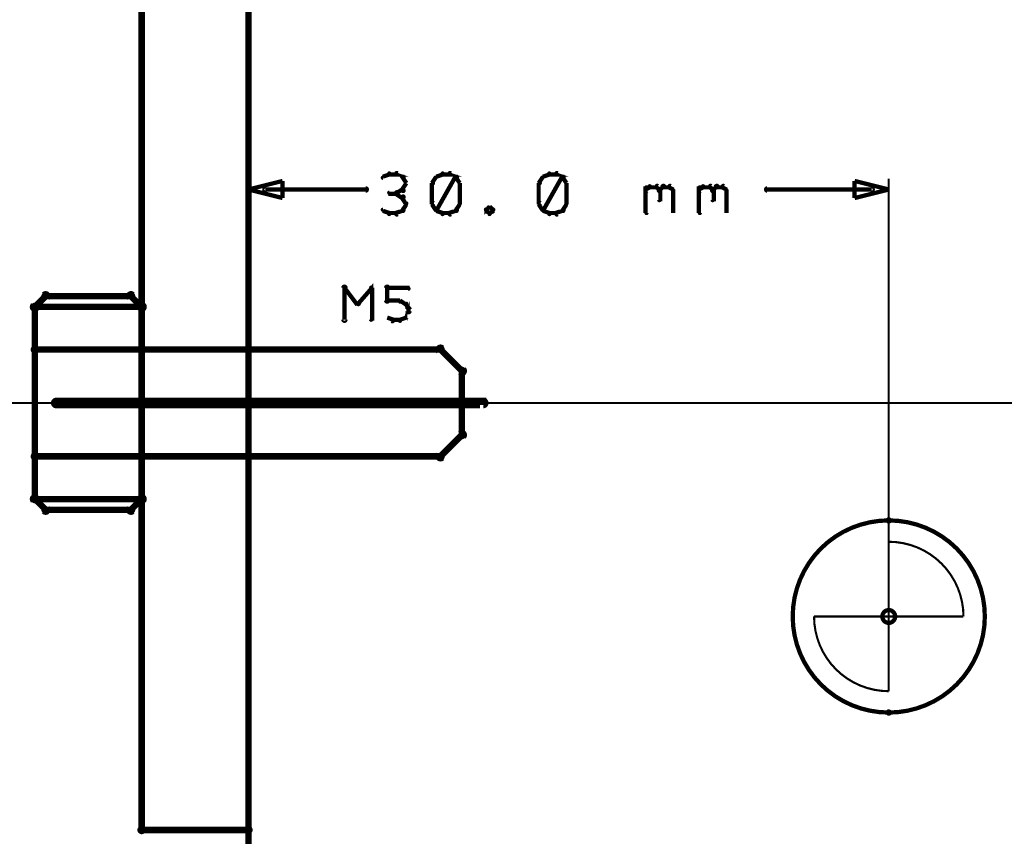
# Model space of a CAD drawing. Extents: x 98 to 599, y 121 to 517.
# Tile 64 of 77: x 392 to 438, y 367 to 405. Entities that reach past the tile are written whole.
import ezdxf

# ---------------------------------------------------------------- set-up
doc = ezdxf.new("R2010")
doc.units = 0
doc.layers.get('0').update_dxf_attribs({"linetype": 'CONTINUOUS'})
for name, color, linetype in [('COPPER', 3, 'CONTINUOUS'), ('DIMENSIONS', 2, 'CONTINUOUS'), ('DRAWING', 4, 'CONTINUOUS'), ('OUTLINES', 1, 'CONTINUOUS')]:
    doc.layers.add(name, color=color, linetype=linetype)

# ---------------------------------------------------------------- blocks, each defined once
blk = doc.blocks.new('VIA')
at = {"const_width": 0.2}
blk.add_lwpolyline([(-0.3, 0, 1), (0.3, 0, 1)], format="xyb", close=True, dxfattribs=at)

msp = doc.modelspace()

# ---------------------------------------------------------------- linework, layer by layer
at = {"layer": 'DIMENSIONS', "color": 94}
for points in [[(402.5, 387, 0.1, 0.1, 1), (402.5, 387, 0, 0, 0), (402.5, 387, 0, 0, 0), (402.5, 387, 0.1, 0.1, 0), (402.5, 472, 0.1, 0.1, 0), (402.5, 472, 0, 0, 0), (402.5, 472, 0.1, 0.1, 0), (402.5, 472, 0.1, 0.1, 1), (402.5, 472, 0, 0, 0)], [(409.1, 397.7, 0.1, 0.1, 1), (409.1, 397.8, 0, 0, 0), (409.1, 397.7, 0, 0, 0), (409.1, 397.7, 0.2, 0.2, 0), (408.8, 397.6, 0.2, 0.2, 0), (408.8, 397.6, 0, 0, 0), (408.8, 397.6, 0.1, 0.1, 0), (408.8, 397.6, 0.1, 0.1, 1), (408.8, 397.5, 0, 0, 0)], [(409.4, 397.7, 0.1, 0.1, 1), (409.4, 397.8, 0, 0, 0), (409.4, 397.7, 0, 0, 0), (409.4, 397.7, 0.2, 0.2, 0), (409.1, 397.7, 0.2, 0.2, 0), (409.1, 397.7, 0, 0, 0), (409.1, 397.7, 0.1, 0.1, 0), (409.1, 397.8, 0.1, 0.1, 1), (409.1, 397.7, 0, 0, 0)], [(409.7, 397.5, 0.1, 0.1, 1), (409.8, 397.6, 0, 0, 0), (409.7, 397.6, 0, 0, 0), (409.7, 397.6, 0.2, 0.2, 0), (409.4, 397.7, 0.2, 0.2, 0), (409.4, 397.7, 0, 0, 0), (409.4, 397.7, 0.1, 0.1, 0), (409.5, 397.8, 0.1, 0.1, 1), (409.4, 397.7, 0, 0, 0)], [(409.9, 397.3, 0.1, 0.1, 1), (409.9, 397.3, 0, 0, 0), (409.9, 397.3, 0, 0, 0), (409.9, 397.3, 0.2, 0.2, 0), (409.7, 397.6, 0.2, 0.2, 0), (409.7, 397.6, 0, 0, 0), (409.7, 397.6, 0.1, 0.1, 0), (409.8, 397.6, 0.1, 0.1, 1), (409.7, 397.6, 0, 0, 0)], [(411.4, 397.6, 0.1, 0.1, 1), (411.3, 397.6, 0, 0, 0), (411.3, 397.6, 0, 0, 0), (411.3, 397.6, 0.2, 0.2, 0), (411.1, 397.3, 0.2, 0.2, 0), (411.1, 397.3, 0, 0, 0), (411.1, 397.3, 0.1, 0.1, 0), (411.1, 397.3, 0.1, 0.1, 1), (411.2, 397.3, 0, 0, 0)], [(411.6, 397.7, 0.1, 0.1, 1), (411.6, 397.8, 0, 0, 0), (411.6, 397.7, 0, 0, 0), (411.6, 397.7, 0.2, 0.2, 0), (411.3, 397.6, 0.2, 0.2, 0), (411.3, 397.6, 0, 0, 0), (411.3, 397.6, 0.1, 0.1, 0), (411.3, 397.6, 0.1, 0.1, 1), (411.3, 397.5, 0, 0, 0)], [(411.3, 396.1, 0.1, 0.1, 1), (411.3, 396, 0, 0, 0), (411.3, 396, 0, 0, 0), (411.3, 396, 0.2, 0.2, 0), (412.2, 397.6, 0.2, 0.2, 0), (412.2, 397.6, 0, 0, 0), (412.2, 397.6, 0.1, 0.1, 0), (412.3, 397.6, 0.1, 0.1, 1), (412.2, 397.6, 0, 0, 0)], [(411.9, 397.7, 0.1, 0.1, 1), (411.9, 397.8, 0, 0, 0), (411.9, 397.7, 0, 0, 0), (411.9, 397.7, 0.2, 0.2, 0), (411.6, 397.7, 0.2, 0.2, 0), (411.6, 397.7, 0, 0, 0), (411.6, 397.7, 0.1, 0.1, 0), (411.6, 397.8, 0.1, 0.1, 1), (411.6, 397.7, 0, 0, 0)], [(412.2, 397.5, 0.1, 0.1, 1), (412.3, 397.6, 0, 0, 0), (412.2, 397.6, 0, 0, 0), (412.2, 397.6, 0.2, 0.2, 0), (411.9, 397.7, 0.2, 0.2, 0), (411.9, 397.7, 0, 0, 0), (411.9, 397.7, 0.1, 0.1, 0), (412, 397.8, 0.1, 0.1, 1), (411.9, 397.7, 0, 0, 0)], [(412.4, 397.3, 0.1, 0.1, 1), (412.4, 397.3, 0, 0, 0), (412.4, 397.3, 0, 0, 0), (412.4, 397.3, 0.2, 0.2, 0), (412.2, 397.6, 0.2, 0.2, 0), (412.2, 397.6, 0, 0, 0), (412.2, 397.6, 0.1, 0.1, 0), (412.3, 397.6, 0.1, 0.1, 1), (412.2, 397.6, 0, 0, 0)], [(416.4, 397.6, 0.1, 0.1, 1), (416.3, 397.6, 0, 0, 0), (416.3, 397.6, 0, 0, 0), (416.3, 397.6, 0.2, 0.2, 0), (416.1, 397.3, 0.2, 0.2, 0), (416.1, 397.3, 0, 0, 0), (416.1, 397.3, 0.1, 0.1, 0), (416.1, 397.3, 0.1, 0.1, 1), (416.2, 397.3, 0, 0, 0)], [(416.6, 397.7, 0.1, 0.1, 1), (416.6, 397.8, 0, 0, 0), (416.6, 397.7, 0, 0, 0), (416.6, 397.7, 0.2, 0.2, 0), (416.3, 397.6, 0.2, 0.2, 0), (416.3, 397.6, 0, 0, 0), (416.3, 397.6, 0.1, 0.1, 0), (416.3, 397.6, 0.1, 0.1, 1), (416.3, 397.5, 0, 0, 0)], [(416.3, 396.1, 0.1, 0.1, 1), (416.3, 396, 0, 0, 0), (416.3, 396, 0, 0, 0), (416.3, 396, 0.2, 0.2, 0), (417.2, 397.6, 0.2, 0.2, 0), (417.2, 397.6, 0, 0, 0), (417.2, 397.6, 0.1, 0.1, 0), (417.3, 397.6, 0.1, 0.1, 1), (417.2, 397.6, 0, 0, 0)], [(416.9, 397.7, 0.1, 0.1, 1), (416.9, 397.8, 0, 0, 0), (416.9, 397.7, 0, 0, 0), (416.9, 397.7, 0.2, 0.2, 0), (416.6, 397.7, 0.2, 0.2, 0), (416.6, 397.7, 0, 0, 0), (416.6, 397.7, 0.1, 0.1, 0), (416.6, 397.8, 0.1, 0.1, 1), (416.6, 397.7, 0, 0, 0)], [(417.2, 397.5, 0.1, 0.1, 1), (417.3, 397.6, 0, 0, 0), (417.2, 397.6, 0, 0, 0), (417.2, 397.6, 0.2, 0.2, 0), (416.9, 397.7, 0.2, 0.2, 0), (416.9, 397.7, 0, 0, 0), (416.9, 397.7, 0.1, 0.1, 0), (417, 397.8, 0.1, 0.1, 1), (416.9, 397.7, 0, 0, 0)], [(417.4, 397.3, 0.1, 0.1, 1), (417.4, 397.3, 0, 0, 0), (417.4, 397.3, 0, 0, 0), (417.4, 397.3, 0.2, 0.2, 0), (417.2, 397.6, 0.2, 0.2, 0), (417.2, 397.6, 0, 0, 0), (417.2, 397.6, 0.1, 0.1, 0), (417.3, 397.6, 0.1, 0.1, 1), (417.2, 397.6, 0, 0, 0)], [(402.5, 376.9, 0.1, 0.1, 1), (402.5, 376.9, 0, 0, 0), (402.5, 376.9, 0, 0, 0), (402.5, 376.9, 0.1, 0.1, 0), (402.5, 397.5, 0.1, 0.1, 0), (402.5, 397.5, 0, 0, 0), (402.5, 397.5, 0.1, 0.1, 0), (402.5, 397.5, 0.1, 0.1, 1), (402.5, 397.5, 0, 0, 0)], [(403.3, 397.1, 0.1, 0.1, 1), (403.3, 396.9, 0, 0, 0), (403.3, 397, 0, 0, 0), (403.3, 397, 0.2, 0.2, 0), (408, 397, 0.2, 0.2, 0), (408, 397, 0, 0, 0), (408, 397, 0.1, 0.1, 0), (408, 396.9, 0.1, 0.1, 1), (408, 397.1, 0, 0, 0)], [(409.7, 397, 0.1, 0.1, 1), (409.8, 396.9, 0, 0, 0), (409.7, 397, 0, 0, 0), (409.7, 397, 0.2, 0.2, 0), (409.9, 397.3, 0.2, 0.2, 0), (409.9, 397.3, 0, 0, 0), (409.9, 397.3, 0.1, 0.1, 0), (409.9, 397.3, 0.1, 0.1, 1), (409.9, 397.3, 0, 0, 0)], [(411.2, 397.3, 0.1, 0.1, 1), (411.1, 397.3, 0, 0, 0), (411.1, 397.3, 0, 0, 0), (411.1, 397.3, 0.2, 0.2, 0), (411.1, 396.3, 0.2, 0.2, 0), (411.1, 396.3, 0, 0, 0), (411.1, 396.3, 0.1, 0.1, 0), (411.1, 396.3, 0.1, 0.1, 1), (411.2, 396.3, 0, 0, 0)], [(412.4, 396.3, 0.1, 0.1, 1), (412.4, 396.3, 0, 0, 0), (412.4, 396.3, 0, 0, 0), (412.4, 396.3, 0.2, 0.2, 0), (412.4, 397.3, 0.2, 0.2, 0), (412.4, 397.3, 0, 0, 0), (412.4, 397.3, 0.1, 0.1, 0), (412.4, 397.3, 0.1, 0.1, 1), (412.4, 397.3, 0, 0, 0)], [(416.2, 397.3, 0.1, 0.1, 1), (416.1, 397.3, 0, 0, 0), (416.1, 397.3, 0, 0, 0), (416.1, 397.3, 0.2, 0.2, 0), (416.1, 396.3, 0.2, 0.2, 0), (416.1, 396.3, 0, 0, 0), (416.1, 396.3, 0.1, 0.1, 0), (416.1, 396.3, 0.1, 0.1, 1), (416.2, 396.3, 0, 0, 0)], [(417.4, 396.3, 0.1, 0.1, 1), (417.4, 396.3, 0, 0, 0), (417.4, 396.3, 0, 0, 0), (417.4, 396.3, 0.2, 0.2, 0), (417.4, 397.3, 0.2, 0.2, 0), (417.4, 397.3, 0, 0, 0), (417.4, 397.3, 0.1, 0.1, 0), (417.4, 397.3, 0.1, 0.1, 1), (417.4, 397.3, 0, 0, 0)], [(421.1, 397, 0.1, 0.1, 1), (421.2, 396.9, 0, 0, 0), (421.1, 397, 0, 0, 0), (421.1, 397, 0.2, 0.2, 0), (421.3, 397.1, 0.2, 0.2, 0), (421.3, 397.1, 0, 0, 0), (421.3, 397.1, 0.1, 0.1, 0), (421.3, 397.1, 0.1, 0.1, 1), (421.3, 397.2, 0, 0, 0)], [(421.1, 395.9, 0.1, 0.1, 1), (421.2, 395.9, 0, 0, 0), (421.1, 395.9, 0, 0, 0), (421.1, 395.9, 0.2, 0.2, 0), (421.1, 397.1, 0.2, 0.2, 0), (421.1, 397.1, 0, 0, 0), (421.1, 397.1, 0.1, 0.1, 0), (421.2, 397.1, 0.1, 0.1, 1), (421.1, 397.1, 0, 0, 0)], [(421.3, 397.2, 0.1, 0.1, 1), (421.3, 397.1, 0, 0, 0), (421.3, 397.1, 0, 0, 0), (421.3, 397.1, 0.2, 0.2, 0), (421.6, 397.1, 0.2, 0.2, 0), (421.6, 397.1, 0, 0, 0), (421.6, 397.1, 0.1, 0.1, 0), (421.6, 397.1, 0.1, 0.1, 1), (421.6, 397.2, 0, 0, 0)], [(421.7, 397.2, 0.1, 0.1, 1), (421.6, 397.1, 0, 0, 0), (421.6, 397.1, 0, 0, 0), (421.6, 397.1, 0.2, 0.2, 0), (421.8, 397, 0.2, 0.2, 0), (421.8, 397, 0, 0, 0), (421.8, 397, 0.1, 0.1, 0), (421.7, 396.9, 0.1, 0.1, 1), (421.8, 397, 0, 0, 0)], [(421.7, 397, 0.1, 0.1, 1), (421.8, 396.9, 0, 0, 0), (421.8, 397, 0, 0, 0), (421.8, 397, 0.2, 0.2, 0), (421.9, 397.1, 0.2, 0.2, 0), (421.9, 397.1, 0, 0, 0), (421.9, 397.1, 0.1, 0.1, 0), (422, 397.1, 0.1, 0.1, 1), (421.9, 397.2, 0, 0, 0)], [(421.9, 397.2, 0.1, 0.1, 1), (421.9, 397.1, 0, 0, 0), (421.9, 397.1, 0, 0, 0), (421.9, 397.1, 0.2, 0.2, 0), (422.2, 397.1, 0.2, 0.2, 0), (422.2, 397.1, 0, 0, 0), (422.2, 397.1, 0.1, 0.1, 0), (422.2, 397.1, 0.1, 0.1, 1), (422.2, 397.2, 0, 0, 0)], [(422.3, 397.2, 0.1, 0.1, 1), (422.2, 397.1, 0, 0, 0), (422.2, 397.1, 0, 0, 0), (422.2, 397.1, 0.2, 0.2, 0), (422.4, 397, 0.2, 0.2, 0), (422.4, 397, 0, 0, 0), (422.4, 397, 0.1, 0.1, 0), (422.4, 396.9, 0.1, 0.1, 1), (422.4, 397, 0, 0, 0)], [(423.6, 397, 0.1, 0.1, 1), (423.7, 396.9, 0, 0, 0), (423.6, 397, 0, 0, 0), (423.6, 397, 0.2, 0.2, 0), (423.8, 397.1, 0.2, 0.2, 0), (423.8, 397.1, 0, 0, 0), (423.8, 397.1, 0.1, 0.1, 0), (423.8, 397.1, 0.1, 0.1, 1), (423.8, 397.2, 0, 0, 0)], [(423.6, 395.9, 0.1, 0.1, 1), (423.7, 395.9, 0, 0, 0), (423.6, 395.9, 0, 0, 0), (423.6, 395.9, 0.2, 0.2, 0), (423.6, 397.1, 0.2, 0.2, 0), (423.6, 397.1, 0, 0, 0), (423.6, 397.1, 0.1, 0.1, 0), (423.7, 397.1, 0.1, 0.1, 1), (423.6, 397.1, 0, 0, 0)], [(423.8, 397.2, 0.1, 0.1, 1), (423.8, 397.1, 0, 0, 0), (423.8, 397.1, 0, 0, 0), (423.8, 397.1, 0.2, 0.2, 0), (424.1, 397.1, 0.2, 0.2, 0), (424.1, 397.1, 0, 0, 0), (424.1, 397.1, 0.1, 0.1, 0), (424.1, 397.1, 0.1, 0.1, 1), (424.1, 397.2, 0, 0, 0)], [(424.2, 397.2, 0.1, 0.1, 1), (424.1, 397.1, 0, 0, 0), (424.1, 397.1, 0, 0, 0), (424.1, 397.1, 0.2, 0.2, 0), (424.3, 397, 0.2, 0.2, 0), (424.3, 397, 0, 0, 0), (424.3, 397, 0.1, 0.1, 0), (424.2, 396.9, 0.1, 0.1, 1), (424.3, 397, 0, 0, 0)], [(424.2, 397, 0.1, 0.1, 1), (424.3, 396.9, 0, 0, 0), (424.3, 397, 0, 0, 0), (424.3, 397, 0.2, 0.2, 0), (424.4, 397.1, 0.2, 0.2, 0), (424.4, 397.1, 0, 0, 0), (424.4, 397.1, 0.1, 0.1, 0), (424.5, 397.1, 0.1, 0.1, 1), (424.4, 397.2, 0, 0, 0)], [(424.4, 397.2, 0.1, 0.1, 1), (424.4, 397.1, 0, 0, 0), (424.4, 397.1, 0, 0, 0), (424.4, 397.1, 0.2, 0.2, 0), (424.7, 397.1, 0.2, 0.2, 0), (424.7, 397.1, 0, 0, 0), (424.7, 397.1, 0.1, 0.1, 0), (424.7, 397.1, 0.1, 0.1, 1), (424.7, 397.2, 0, 0, 0)], [(424.8, 397.2, 0.1, 0.1, 1), (424.7, 397.1, 0, 0, 0), (424.7, 397.1, 0, 0, 0), (424.7, 397.1, 0.2, 0.2, 0), (424.9, 397, 0.2, 0.2, 0), (424.9, 397, 0, 0, 0), (424.9, 397, 0.1, 0.1, 0), (424.9, 396.9, 0.1, 0.1, 1), (424.9, 397, 0, 0, 0)], [(431.7, 396.9, 0.1, 0.1, 1), (431.7, 397.1, 0, 0, 0), (431.7, 397, 0, 0, 0), (431.7, 397, 0.2, 0.2, 0), (426.8, 397, 0.2, 0.2, 0), (426.8, 397, 0, 0, 0), (426.8, 397, 0.1, 0.1, 0), (426.8, 397.1, 0.1, 0.1, 1), (426.8, 396.9, 0, 0, 0)], [(432.5, 377, 0.1, 0.1, 1), (432.5, 377, 0, 0, 0), (432.5, 377, 0, 0, 0), (432.5, 377, 0.1, 0.1, 0), (432.5, 397.5, 0.1, 0.1, 0), (432.5, 397.5, 0, 0, 0), (432.5, 397.5, 0.1, 0.1, 0), (432.5, 397.5, 0.1, 0.1, 1), (432.5, 397.5, 0, 0, 0)], [(409.4, 396.8, 0.1, 0.1, 1), (409.4, 396.9, 0, 0, 0), (409.4, 396.8, 0, 0, 0), (409.4, 396.8, 0.2, 0.2, 0), (409.1, 396.8, 0.2, 0.2, 0), (409.1, 396.8, 0, 0, 0), (409.1, 396.8, 0.1, 0.1, 0), (409.1, 396.9, 0.1, 0.1, 1), (409.1, 396.8, 0, 0, 0)], [(409.4, 396.9, 0.1, 0.1, 1), (409.5, 396.8, 0, 0, 0), (409.4, 396.8, 0, 0, 0), (409.4, 396.8, 0.2, 0.2, 0), (409.7, 397, 0.2, 0.2, 0), (409.7, 397, 0, 0, 0), (409.7, 397, 0.1, 0.1, 0), (409.8, 396.9, 0.1, 0.1, 1), (409.7, 397, 0, 0, 0)], [(409.7, 396.6, 0.1, 0.1, 1), (409.8, 396.7, 0, 0, 0), (409.7, 396.6, 0, 0, 0), (409.7, 396.6, 0.2, 0.2, 0), (409.4, 396.8, 0.2, 0.2, 0), (409.4, 396.8, 0, 0, 0), (409.4, 396.8, 0.1, 0.1, 0), (409.5, 396.9, 0.1, 0.1, 1), (409.4, 396.8, 0, 0, 0)], [(409.9, 396.3, 0.1, 0.1, 1), (409.9, 396.4, 0, 0, 0), (409.9, 396.3, 0, 0, 0), (409.9, 396.3, 0.2, 0.2, 0), (409.7, 396.6, 0.2, 0.2, 0), (409.7, 396.6, 0, 0, 0), (409.7, 396.6, 0.1, 0.1, 0), (409.8, 396.7, 0.1, 0.1, 1), (409.7, 396.6, 0, 0, 0)], [(421.8, 397, 0.1, 0.1, 1), (421.7, 397, 0, 0, 0), (421.8, 397, 0, 0, 0), (421.8, 397, 0.2, 0.2, 0), (421.8, 396.5, 0.2, 0.2, 0), (421.8, 396.5, 0, 0, 0), (421.8, 396.5, 0.1, 0.1, 0), (421.7, 396.5, 0.1, 0.1, 1), (421.8, 396.5, 0, 0, 0)], [(422.4, 397, 0.1, 0.1, 1), (422.4, 397, 0, 0, 0), (422.4, 397, 0, 0, 0), (422.4, 397, 0.2, 0.2, 0), (422.4, 395.9, 0.2, 0.2, 0), (422.4, 395.9, 0, 0, 0), (422.4, 395.9, 0.1, 0.1, 0), (422.4, 395.9, 0.1, 0.1, 1), (422.4, 395.9, 0, 0, 0)], [(424.3, 397, 0.1, 0.1, 1), (424.2, 397, 0, 0, 0), (424.3, 397, 0, 0, 0), (424.3, 397, 0.2, 0.2, 0), (424.3, 396.5, 0.2, 0.2, 0), (424.3, 396.5, 0, 0, 0), (424.3, 396.5, 0.1, 0.1, 0), (424.2, 396.5, 0.1, 0.1, 1), (424.3, 396.5, 0, 0, 0)], [(424.9, 397, 0.1, 0.1, 1), (424.9, 397, 0, 0, 0), (424.9, 397, 0, 0, 0), (424.9, 397, 0.2, 0.2, 0), (424.9, 395.9, 0.2, 0.2, 0), (424.9, 395.9, 0, 0, 0), (424.9, 395.9, 0.1, 0.1, 0), (424.9, 395.9, 0.1, 0.1, 1), (424.9, 395.9, 0, 0, 0)], [(409.7, 396, 0.1, 0.1, 1), (409.8, 396, 0, 0, 0), (409.7, 396, 0, 0, 0), (409.7, 396, 0.2, 0.2, 0), (409.9, 396.3, 0.2, 0.2, 0), (409.9, 396.3, 0, 0, 0), (409.9, 396.3, 0.1, 0.1, 0), (409.9, 396.3, 0.1, 0.1, 1), (409.9, 396.4, 0, 0, 0)], [(411.2, 396.4, 0.1, 0.1, 1), (411.1, 396.3, 0, 0, 0), (411.1, 396.3, 0, 0, 0), (411.1, 396.3, 0.2, 0.2, 0), (411.3, 396, 0.2, 0.2, 0), (411.3, 396, 0, 0, 0), (411.3, 396, 0.1, 0.1, 0), (411.3, 396, 0.1, 0.1, 1), (411.4, 396, 0, 0, 0)], [(412.2, 396, 0.1, 0.1, 1), (412.3, 396, 0, 0, 0), (412.2, 396, 0, 0, 0), (412.2, 396, 0.2, 0.2, 0), (412.4, 396.3, 0.2, 0.2, 0), (412.4, 396.3, 0, 0, 0), (412.4, 396.3, 0.1, 0.1, 0), (412.4, 396.3, 0.1, 0.1, 1), (412.4, 396.4, 0, 0, 0)], [(413.8, 396.1, 0.1, 0.1, 1), (413.8, 396.2, 0, 0, 0), (413.8, 396.2, 0, 0, 0), (413.8, 396.2, 0.2, 0.2, 0), (413.6, 396, 0.2, 0.2, 0), (413.6, 396, 0, 0, 0), (413.6, 396, 0.1, 0.1, 0), (413.6, 396.1, 0.1, 0.1, 1), (413.7, 396, 0, 0, 0)], [(413.9, 396, 0.1, 0.1, 1), (414, 396.1, 0, 0, 0), (414, 396, 0, 0, 0), (414, 396, 0.2, 0.2, 0), (413.8, 396.2, 0.2, 0.2, 0), (413.8, 396.2, 0, 0, 0), (413.8, 396.2, 0.1, 0.1, 0), (413.8, 396.2, 0.1, 0.1, 1), (413.8, 396.1, 0, 0, 0)], [(416.2, 396.4, 0.1, 0.1, 1), (416.1, 396.3, 0, 0, 0), (416.1, 396.3, 0, 0, 0), (416.1, 396.3, 0.2, 0.2, 0), (416.3, 396, 0.2, 0.2, 0), (416.3, 396, 0, 0, 0), (416.3, 396, 0.1, 0.1, 0), (416.3, 396, 0.1, 0.1, 1), (416.4, 396, 0, 0, 0)], [(417.2, 396, 0.1, 0.1, 1), (417.3, 396, 0, 0, 0), (417.2, 396, 0, 0, 0), (417.2, 396, 0.2, 0.2, 0), (417.4, 396.3, 0.2, 0.2, 0), (417.4, 396.3, 0, 0, 0), (417.4, 396.3, 0.1, 0.1, 0), (417.4, 396.3, 0.1, 0.1, 1), (417.4, 396.4, 0, 0, 0)], [(408.8, 396.1, 0.1, 0.1, 1), (408.8, 396, 0, 0, 0), (408.8, 396, 0, 0, 0), (408.8, 396, 0.2, 0.2, 0), (409.1, 395.9, 0.2, 0.2, 0), (409.1, 395.9, 0, 0, 0), (409.1, 395.9, 0.1, 0.1, 0), (409.1, 395.8, 0.1, 0.1, 1), (409.1, 395.9, 0, 0, 0)], [(409.1, 395.9, 0.1, 0.1, 1), (409.1, 395.8, 0, 0, 0), (409.1, 395.9, 0, 0, 0), (409.1, 395.9, 0.2, 0.2, 0), (409.4, 395.9, 0.2, 0.2, 0), (409.4, 395.9, 0, 0, 0), (409.4, 395.9, 0.1, 0.1, 0), (409.4, 395.8, 0.1, 0.1, 1), (409.4, 395.9, 0, 0, 0)], [(409.4, 395.9, 0.1, 0.1, 1), (409.5, 395.8, 0, 0, 0), (409.4, 395.9, 0, 0, 0), (409.4, 395.9, 0.2, 0.2, 0), (409.7, 396, 0.2, 0.2, 0), (409.7, 396, 0, 0, 0), (409.7, 396, 0.1, 0.1, 0), (409.8, 396, 0.1, 0.1, 1), (409.7, 396.1, 0, 0, 0)], [(411.3, 396.1, 0.1, 0.1, 1), (411.3, 396, 0, 0, 0), (411.3, 396, 0, 0, 0), (411.3, 396, 0.2, 0.2, 0), (411.6, 395.9, 0.2, 0.2, 0), (411.6, 395.9, 0, 0, 0), (411.6, 395.9, 0.1, 0.1, 0), (411.6, 395.8, 0.1, 0.1, 1), (411.6, 395.9, 0, 0, 0)], [(411.6, 395.9, 0.1, 0.1, 1), (411.6, 395.8, 0, 0, 0), (411.6, 395.9, 0, 0, 0), (411.6, 395.9, 0.2, 0.2, 0), (411.9, 395.9, 0.2, 0.2, 0), (411.9, 395.9, 0, 0, 0), (411.9, 395.9, 0.1, 0.1, 0), (411.9, 395.8, 0.1, 0.1, 1), (411.9, 395.9, 0, 0, 0)], [(411.9, 395.9, 0.1, 0.1, 1), (412, 395.8, 0, 0, 0), (411.9, 395.9, 0, 0, 0), (411.9, 395.9, 0.2, 0.2, 0), (412.2, 396, 0.2, 0.2, 0), (412.2, 396, 0, 0, 0), (412.2, 396, 0.1, 0.1, 0), (412.3, 396, 0.1, 0.1, 1), (412.2, 396.1, 0, 0, 0)], [(413.7, 396.1, 0.1, 0.1, 1), (413.6, 396, 0, 0, 0), (413.6, 396, 0, 0, 0), (413.6, 396, 0.2, 0.2, 0), (413.8, 395.9, 0.2, 0.2, 0), (413.8, 395.9, 0, 0, 0), (413.8, 395.9, 0.1, 0.1, 0), (413.8, 395.8, 0.1, 0.1, 1), (413.8, 395.9, 0, 0, 0)], [(413.8, 395.9, 0.1, 0.1, 1), (413.8, 395.8, 0, 0, 0), (413.8, 395.9, 0, 0, 0), (413.8, 395.9, 0.2, 0.2, 0), (414, 396, 0.2, 0.2, 0), (414, 396, 0, 0, 0), (414, 396, 0.1, 0.1, 0), (414, 396, 0.1, 0.1, 1), (413.9, 396.1, 0, 0, 0)], [(416.3, 396.1, 0.1, 0.1, 1), (416.3, 396, 0, 0, 0), (416.3, 396, 0, 0, 0), (416.3, 396, 0.2, 0.2, 0), (416.6, 395.9, 0.2, 0.2, 0), (416.6, 395.9, 0, 0, 0), (416.6, 395.9, 0.1, 0.1, 0), (416.6, 395.8, 0.1, 0.1, 1), (416.6, 395.9, 0, 0, 0)], [(416.6, 395.9, 0.1, 0.1, 1), (416.6, 395.8, 0, 0, 0), (416.6, 395.9, 0, 0, 0), (416.6, 395.9, 0.2, 0.2, 0), (416.9, 395.9, 0.2, 0.2, 0), (416.9, 395.9, 0, 0, 0), (416.9, 395.9, 0.1, 0.1, 0), (416.9, 395.8, 0.1, 0.1, 1), (416.9, 395.9, 0, 0, 0)], [(416.9, 395.9, 0.1, 0.1, 1), (417, 395.8, 0, 0, 0), (416.9, 395.9, 0, 0, 0), (416.9, 395.9, 0.2, 0.2, 0), (417.2, 396, 0.2, 0.2, 0), (417.2, 396, 0, 0, 0), (417.2, 396, 0.1, 0.1, 0), (417.3, 396, 0.1, 0.1, 1), (417.2, 396.1, 0, 0, 0)], [(208.5, 387, 0.1, 0.1, 1), (208.5, 387, 0, 0, 0), (208.5, 387, 0, 0, 0), (208.5, 387, 0.1, 0.1, 0), (568, 387, 0.1, 0.1, 0), (568, 387, 0, 0, 0), (568, 387, 0.1, 0.1, 0), (568, 387, 0.1, 0.1, 1), (568, 387, 0, 0, 0)]]:
    msp.add_lwpolyline(points, format="xyseb", dxfattribs=at)
for points in [[(402.5, 397, 0.1, 0.1, 1), (402.5, 397, 0, 0, 0), (402.5, 397, 0, 0, 0), (402.5, 397, 0.2, 0.2, 0), (404.1, 397.4, 0, 0, 0), (404.1, 397.4, 0.1, 0.1, 0), (404.1, 397.4, 0.1, 0.1, 1), (404.1, 397.4, 0, 0, 0), (404.1, 397.4, 0.1, 0.1, 1), (404.1, 397.4, 0, 0, 0), (404.1, 397.4, 0, 0, 0), (404.1, 397.4, 0.2, 0.2, 0), (404.1, 396.6, 0, 0, 0), (404.1, 396.6, 0.1, 0.1, 0), (404.1, 396.6, 0.1, 0.1, 1), (404.1, 396.6, 0, 0, 0), (404.1, 396.6, 0.1, 0.1, 1), (404.1, 396.6, 0, 0, 0), (404.1, 396.6, 0, 0, 0), (404.1, 396.6, 0.2, 0.2, 0), (402.5, 397, 0.2, 0.2, 0), (402.5, 397, 0, 0, 0), (402.5, 397, 0.1, 0.1, 0), (402.5, 397, 0.1, 0.1, 1), (402.5, 397, 0, 0, 0)], [(432.5, 397, 0.1, 0.1, 1), (432.5, 397, 0, 0, 0), (432.5, 397, 0, 0, 0), (432.5, 397, 0.2, 0.2, 0), (430.9, 396.6, 0, 0, 0), (430.9, 396.6, 0.1, 0.1, 0), (430.9, 396.6, 0.1, 0.1, 1), (430.9, 396.6, 0, 0, 0), (430.9, 396.6, 0.1, 0.1, 1), (430.9, 396.6, 0, 0, 0), (430.9, 396.6, 0, 0, 0), (430.9, 396.6, 0.2, 0.2, 0), (430.9, 397.4, 0, 0, 0), (430.9, 397.4, 0.1, 0.1, 0), (430.9, 397.4, 0.1, 0.1, 1), (430.9, 397.4, 0, 0, 0), (430.9, 397.4, 0.1, 0.1, 1), (430.9, 397.4, 0, 0, 0), (430.9, 397.4, 0, 0, 0), (430.9, 397.4, 0.2, 0.2, 0), (432.5, 397, 0.2, 0.2, 0), (432.5, 397, 0, 0, 0), (432.5, 397, 0.1, 0.1, 0), (432.5, 397, 0.1, 0.1, 1), (432.5, 397, 0, 0, 0)]]:
    msp.add_lwpolyline(points, format="xyseb", close=True, dxfattribs=at)
at = {"layer": 'DRAWING', "color": 2}
for points in [[(397.5, 517, 0.3, 0.3, 0), (397.5, 367, 0.3, 0.3, 0), (397.5, 367, 0, 0, 0), (397.5, 367, 0.2, 0.2, 0), (397.4, 367, 0.2, 0.2, 1), (397.6, 367, 0, 0, 0), (397.5, 367.1, 0.2, 0.2, 1), (397.5, 366.9, 0, 0, 0), (397.5, 367, 0, 0, 0), (397.5, 367, 0.3, 0.3, 0), (402.5, 367, 0, 0, 0), (402.5, 367, 0.2, 0.2, 0), (402.5, 366.9, 0.2, 0.2, 1), (402.5, 367.1, 0, 0, 0), (402.4, 367, 0.2, 0.2, 1), (402.6, 367, 0, 0, 0), (402.5, 367, 0, 0, 0), (402.5, 367, 0.3, 0.3, 0), (402.5, 517, 0, 0, 0)], [(402.5, 167, 0.3, 0.3, 0), (402.5, 517, 0, 0, 0), (402.5, 517, 0.2, 0.2, 0), (402.6, 517, 0.2, 0.2, 1), (402.4, 517, 0, 0, 0), (402.5, 517.1, 0.2, 0.2, 1), (402.5, 516.9, 0, 0, 0), (402.5, 517, 0, 0, 0), (402.5, 517, 0.3, 0.3, 0), (552.5, 517, 0.3, 0.3, 0), (552.5, 517, 0, 0, 0), (552.5, 517, 0.2, 0.2, 0), (552.5, 516.9, 0.2, 0.2, 1), (552.5, 517.1, 0, 0, 0), (552.6, 517, 0.2, 0.2, 1), (552.4, 517, 0, 0, 0), (552.5, 517, 0, 0, 0), (552.5, 517, 0.3, 0.3, 0), (552.5, 167, 0, 0, 0)], [(406.9, 390.9, 0.1, 0.1, 1), (407.1, 390.9, 0, 0, 0), (407, 390.9, 0, 0, 0), (407, 390.9, 0.2, 0.2, 0), (407, 392.4, 0.2, 0.2, 0), (407, 392.4, 0, 0, 0), (407, 392.4, 0.1, 0.1, 0), (407.1, 392.4, 0.1, 0.1, 1), (406.9, 392.4, 0, 0, 0)], [(407, 392.4, 0.1, 0.1, 1), (407, 392.3, 0, 0, 0), (407, 392.4, 0, 0, 0), (407, 392.4, 0.2, 0.2, 0), (407.6, 391.6, 0.2, 0.2, 0), (407.6, 391.6, 0, 0, 0), (407.6, 391.6, 0.1, 0.1, 0), (407.6, 391.6, 0.1, 0.1, 1), (407.7, 391.7, 0, 0, 0)], [(407.6, 391.7, 0.1, 0.1, 1), (407.7, 391.6, 0, 0, 0), (407.6, 391.6, 0, 0, 0), (407.6, 391.6, 0.2, 0.2, 0), (408.3, 392.4, 0.2, 0.2, 0), (408.3, 392.4, 0, 0, 0), (408.3, 392.4, 0.1, 0.1, 0), (408.3, 392.3, 0.1, 0.1, 1), (408.2, 392.4, 0, 0, 0)], [(408.3, 392.4, 0.1, 0.1, 1), (408.2, 392.4, 0, 0, 0), (408.3, 392.4, 0, 0, 0), (408.3, 392.4, 0.2, 0.2, 0), (408.3, 390.9, 0.2, 0.2, 0), (408.3, 390.9, 0, 0, 0), (408.3, 390.9, 0.1, 0.1, 0), (408.2, 390.9, 0.1, 0.1, 1), (408.3, 390.9, 0, 0, 0)], [(408.9, 391.8, 0.1, 0.1, 1), (409.1, 391.8, 0, 0, 0), (409, 391.8, 0, 0, 0), (409, 391.8, 0.2, 0.2, 0), (409, 392.4, 0.2, 0.2, 0), (409, 392.4, 0, 0, 0), (409, 392.4, 0.1, 0.1, 0), (409.1, 392.4, 0.1, 0.1, 1), (408.9, 392.4, 0, 0, 0)], [(409, 392.4, 0.1, 0.1, 1), (409, 392.3, 0, 0, 0), (409, 392.4, 0, 0, 0), (409, 392.4, 0.2, 0.2, 0), (410, 392.4, 0.2, 0.2, 0), (410, 392.4, 0, 0, 0), (410, 392.4, 0.1, 0.1, 0), (410, 392.3, 0.1, 0.1, 1), (410, 392.4, 0, 0, 0)], [(409.6, 391.7, 0.1, 0.1, 1), (409.6, 391.8, 0, 0, 0), (409.6, 391.8, 0, 0, 0), (409.6, 391.8, 0.2, 0.2, 0), (409, 391.8, 0.2, 0.2, 0), (409, 391.8, 0, 0, 0), (409, 391.8, 0.1, 0.1, 0), (409, 391.8, 0.1, 0.1, 1), (409, 391.7, 0, 0, 0)], [(409.9, 391.6, 0.1, 0.1, 1), (409.9, 391.7, 0, 0, 0), (409.9, 391.6, 0, 0, 0), (409.9, 391.6, 0.2, 0.2, 0), (409.6, 391.8, 0.2, 0.2, 0), (409.6, 391.8, 0, 0, 0), (409.6, 391.8, 0.1, 0.1, 0), (409.6, 391.8, 0.1, 0.1, 1), (409.6, 391.7, 0, 0, 0)], [(409.8, 391, 0.1, 0.1, 1), (409.9, 391, 0, 0, 0), (409.9, 391, 0, 0, 0), (409.9, 391, 0.2, 0.2, 0), (410, 391.3, 0.2, 0.2, 0), (410, 391.3, 0, 0, 0), (410, 391.3, 0.1, 0.1, 0), (410, 391.2, 0.1, 0.1, 1), (410, 391.3, 0, 0, 0)], [(410, 391.4, 0.1, 0.1, 1), (410, 391.4, 0, 0, 0), (410, 391.4, 0, 0, 0), (410, 391.4, 0.2, 0.2, 0), (409.9, 391.6, 0.2, 0.2, 0), (409.9, 391.6, 0, 0, 0), (409.9, 391.6, 0.1, 0.1, 0), (409.9, 391.6, 0.1, 0.1, 1), (409.8, 391.6, 0, 0, 0)], [(409.9, 391.3, 0.1, 0.1, 1), (410.1, 391.3, 0, 0, 0), (410, 391.3, 0, 0, 0), (410, 391.3, 0.2, 0.2, 0), (410, 391.4, 0.2, 0.2, 0), (410, 391.4, 0, 0, 0), (410, 391.4, 0.1, 0.1, 0), (410.1, 391.4, 0.1, 0.1, 1), (409.9, 391.4, 0, 0, 0)], [(409, 391, 0.1, 0.1, 1), (409, 391, 0, 0, 0), (409, 391, 0, 0, 0), (409, 391, 0.2, 0.2, 0), (409.3, 390.9, 0.2, 0.2, 0), (409.3, 390.9, 0, 0, 0), (409.3, 390.9, 0.1, 0.1, 0), (409.2, 390.8, 0.1, 0.1, 1), (409.3, 390.9, 0, 0, 0)], [(409.3, 390.9, 0.1, 0.1, 1), (409.3, 390.8, 0, 0, 0), (409.3, 390.9, 0, 0, 0), (409.3, 390.9, 0.2, 0.2, 0), (409.6, 390.9, 0.2, 0.2, 0), (409.6, 390.9, 0, 0, 0), (409.6, 390.9, 0.1, 0.1, 0), (409.6, 390.8, 0.1, 0.1, 1), (409.6, 390.9, 0, 0, 0)], [(409.6, 390.9, 0.1, 0.1, 1), (409.6, 390.8, 0, 0, 0), (409.6, 390.9, 0, 0, 0), (409.6, 390.9, 0.2, 0.2, 0), (409.9, 391, 0.2, 0.2, 0), (409.9, 391, 0, 0, 0), (409.9, 391, 0.1, 0.1, 0), (409.9, 391, 0.1, 0.1, 1), (409.9, 391, 0, 0, 0)], [(393.5, 387.1, 0.3, 0.3, 1), (393.5, 386.9, 0, 0, 0), (393.5, 387, 0, 0, 0), (393.5, 387, 0.5, 0.5, 0), (413.5, 387, 0.5, 0.5, 0), (413.5, 387, 0, 0, 0), (413.5, 387, 0.3, 0.3, 0), (413.5, 386.9, 0.3, 0.3, 1), (413.5, 387.1, 0, 0, 0)]]:
    msp.add_lwpolyline(points, format="xyseb", dxfattribs=at)
for points in [[(432.5, 381.4, 0.1, 0.1, 1), (432.5, 381.6, 0, 0, 0), (432.5, 381.5, 0, 0, 0), (432.5, 381.5, 0.2, 0.2, 1), (432.5, 372.5, 0, 0, 0), (432.5, 372.5, 0.1, 0.1, 0), (432.5, 372.4, 0.1, 0.1, 1), (432.5, 372.6, 0, 0, 0), (432.5, 372.6, 0.1, 0.1, 1), (432.5, 372.4, 0, 0, 0), (432.5, 372.5, 0, 0, 0), (432.5, 372.5, 0.2, 0.2, 1), (432.5, 381.5, 0.2, 0.2, 0), (432.5, 381.5, 0, 0, 0), (432.5, 381.5, 0.1, 0.1, 0), (432.5, 381.6, 0.1, 0.1, 1), (432.5, 381.4, 0, 0, 0)], [(436, 377, 0.1, 0.1, 1), (436, 377, 0, 0, 0), (436, 377, 0, 0, 0), (436, 377, 0.1, 0.1, 0.414), (432.5, 380.5, 0, 0, 0), (432.5, 380.5, 0.1, 0.1, 0), (432.5, 380.5, 0.1, 0.1, 1), (432.5, 380.5, 0, 0, 0), (432.5, 380.5, 0.1, 0.1, 1), (432.5, 380.5, 0, 0, 0), (432.5, 380.5, 0, 0, 0), (432.5, 380.5, 0.1, 0.1, 0), (432.5, 377, 0, 0, 0), (432.5, 377, 0.1, 0.1, 0), (432.5, 377, 0.1, 0.1, 1), (432.5, 377, 0, 0, 0), (432.5, 377, 0.1, 0.1, 1), (432.5, 377, 0, 0, 0), (432.5, 377, 0, 0, 0), (432.5, 377, 0.1, 0.1, 0), (436, 377, 0.1, 0.1, 0), (436, 377, 0, 0, 0), (436, 377, 0.1, 0.1, 0), (436, 377, 0.1, 0.1, 1), (436, 377, 0, 0, 0)], [(429, 377, 0.1, 0.1, 1), (429, 377, 0, 0, 0), (429, 377, 0, 0, 0), (429, 377, 0.1, 0.1, 0.414), (432.5, 373.5, 0, 0, 0), (432.5, 373.5, 0.1, 0.1, 0), (432.5, 373.5, 0.1, 0.1, 1), (432.5, 373.5, 0, 0, 0), (432.5, 373.5, 0.1, 0.1, 1), (432.5, 373.5, 0, 0, 0), (432.5, 373.5, 0, 0, 0), (432.5, 373.5, 0.1, 0.1, 0), (432.5, 377, 0, 0, 0), (432.5, 377, 0.1, 0.1, 0), (432.5, 377, 0.1, 0.1, 1), (432.5, 377, 0, 0, 0), (432.5, 377, 0.1, 0.1, 1), (432.5, 377, 0, 0, 0), (432.5, 377, 0, 0, 0), (432.5, 377, 0.1, 0.1, 0), (429, 377, 0.1, 0.1, 0), (429, 377, 0, 0, 0), (429, 377, 0.1, 0.1, 0), (429, 377, 0.1, 0.1, 1), (429, 377, 0, 0, 0)]]:
    msp.add_lwpolyline(points, format="xyseb", close=True, dxfattribs=at)
at = {"layer": 'OUTLINES', "color": 11}
for points in [[(397, 391.9, 0.2, 0.2, 1), (397, 392.1, 0, 0, 0), (397, 392, 0, 0, 0), (397, 392, 0.3, 0.3, 0), (393, 392, 0, 0, 0), (393, 392, 0.2, 0.2, 0), (393, 392.1, 0.2, 0.2, 1), (393, 391.9, 0, 0, 0), (393.1, 391.9, 0.2, 0.2, 1), (392.9, 392.1, 0, 0, 0), (393, 392, 0, 0, 0), (393, 392, 0.3, 0.3, 0), (392.5, 391.5, 0, 0, 0), (392.5, 391.5, 0.2, 0.2, 0), (392.4, 391.6, 0.2, 0.2, 1), (392.6, 391.4, 0, 0, 0), (392.6, 391.5, 0.2, 0.2, 1), (392.4, 391.5, 0, 0, 0), (392.5, 391.5, 0, 0, 0), (392.5, 391.5, 0.3, 0.3, 0), (392.5, 382.5, 0, 0, 0), (392.5, 382.5, 0.2, 0.2, 0), (392.4, 382.5, 0.2, 0.2, 1), (392.6, 382.5, 0, 0, 0), (392.6, 382.6, 0.2, 0.2, 1), (392.4, 382.4, 0, 0, 0), (392.5, 382.5, 0, 0, 0), (392.5, 382.5, 0.3, 0.3, 0), (393, 382, 0, 0, 0), (393, 382, 0.2, 0.2, 0), (392.9, 381.9, 0.2, 0.2, 1), (393.1, 382.1, 0, 0, 0), (393, 382.1, 0.2, 0.2, 1), (393, 381.9, 0, 0, 0), (393, 382, 0, 0, 0), (393, 382, 0.3, 0.3, 0), (397, 382, 0, 0, 0), (397, 382, 0.2, 0.2, 0), (397, 381.9, 0.2, 0.2, 1), (397, 382.1, 0, 0, 0), (396.9, 382.1, 0.2, 0.2, 1), (397.1, 381.9, 0, 0, 0), (397, 382, 0, 0, 0), (397, 382, 0.3, 0.3, 0), (397.5, 382.5, 0, 0, 0), (397.5, 382.5, 0.2, 0.2, 0), (397.6, 382.4, 0.2, 0.2, 1), (397.4, 382.6, 0, 0, 0), (397.4, 382.5, 0.2, 0.2, 1), (397.6, 382.5, 0, 0, 0), (397.5, 382.5, 0, 0, 0), (397.5, 382.5, 0.3, 0.3, 0), (397.5, 391.5, 0, 0, 0), (397.5, 391.5, 0.2, 0.2, 0), (397.6, 391.5, 0.2, 0.2, 1), (397.4, 391.5, 0, 0, 0), (397.4, 391.4, 0.2, 0.2, 1), (397.6, 391.6, 0, 0, 0), (397.5, 391.5, 0, 0, 0), (397.5, 391.5, 0.3, 0.3, 0), (397, 392, 0.3, 0.3, 0), (397, 392, 0, 0, 0), (397, 392, 0.2, 0.2, 0), (397.1, 392.1, 0.2, 0.2, 1), (396.9, 391.9, 0, 0, 0)], [(397.5, 391.4, 0.2, 0.2, 1), (397.5, 391.6, 0, 0, 0), (397.5, 391.5, 0, 0, 0), (397.5, 391.5, 0.3, 0.3, 0), (392.5, 391.5, 0, 0, 0), (392.5, 391.5, 0.2, 0.2, 0), (392.5, 391.6, 0.2, 0.2, 1), (392.5, 391.4, 0, 0, 0), (392.6, 391.5, 0.2, 0.2, 1), (392.4, 391.5, 0, 0, 0), (392.5, 391.5, 0, 0, 0), (392.5, 391.5, 0.3, 0.3, 0), (392.5, 389.5, 0, 0, 0), (392.5, 389.5, 0.2, 0.2, 0), (392.4, 389.5, 0.2, 0.2, 1), (392.6, 389.5, 0, 0, 0), (392.5, 389.6, 0.2, 0.2, 1), (392.5, 389.4, 0, 0, 0), (392.5, 389.5, 0, 0, 0), (392.5, 389.5, 0.3, 0.3, 0), (397.5, 389.5, 0, 0, 0), (397.5, 389.5, 0.2, 0.2, 0), (397.5, 389.4, 0.2, 0.2, 1), (397.5, 389.6, 0, 0, 0), (397.4, 389.5, 0.2, 0.2, 1), (397.6, 389.5, 0, 0, 0), (397.5, 389.5, 0, 0, 0), (397.5, 389.5, 0.3, 0.3, 0), (397.5, 391.5, 0.3, 0.3, 0), (397.5, 391.5, 0, 0, 0), (397.5, 391.5, 0.2, 0.2, 0), (397.6, 391.5, 0.2, 0.2, 1), (397.4, 391.5, 0, 0, 0)], [(397.5, 384.6, 0.2, 0.2, 1), (397.5, 384.4, 0, 0, 0), (397.5, 384.5, 0, 0, 0), (397.5, 384.5, 0.3, 0.3, 0), (411.5, 384.5, 0, 0, 0), (411.5, 384.5, 0.2, 0.2, 0), (411.5, 384.4, 0.2, 0.2, 1), (411.5, 384.6, 0, 0, 0), (411.4, 384.6, 0.2, 0.2, 1), (411.6, 384.4, 0, 0, 0), (411.5, 384.5, 0, 0, 0), (411.5, 384.5, 0.3, 0.3, 0), (412.5, 385.5, 0, 0, 0), (412.5, 385.5, 0.2, 0.2, 0), (412.6, 385.4, 0.2, 0.2, 1), (412.4, 385.6, 0, 0, 0), (412.4, 385.5, 0.2, 0.2, 1), (412.6, 385.5, 0, 0, 0), (412.5, 385.5, 0, 0, 0), (412.5, 385.5, 0.3, 0.3, 0), (412.5, 388.5, 0, 0, 0), (412.5, 388.5, 0.2, 0.2, 0), (412.6, 388.5, 0.2, 0.2, 1), (412.4, 388.5, 0, 0, 0), (412.4, 388.4, 0.2, 0.2, 1), (412.6, 388.6, 0, 0, 0), (412.5, 388.5, 0, 0, 0), (412.5, 388.5, 0.3, 0.3, 0), (411.5, 389.5, 0, 0, 0), (411.5, 389.5, 0.2, 0.2, 0), (411.6, 389.6, 0.2, 0.2, 1), (411.4, 389.4, 0, 0, 0), (411.5, 389.4, 0.2, 0.2, 1), (411.5, 389.6, 0, 0, 0), (411.5, 389.5, 0, 0, 0), (411.5, 389.5, 0.3, 0.3, 0), (397.5, 389.5, 0, 0, 0), (397.5, 389.5, 0.2, 0.2, 0), (397.5, 389.6, 0.2, 0.2, 1), (397.5, 389.4, 0, 0, 0), (397.6, 389.5, 0.2, 0.2, 1), (397.4, 389.5, 0, 0, 0), (397.5, 389.5, 0, 0, 0), (397.5, 389.5, 0.3, 0.3, 0), (397.5, 384.5, 0.3, 0.3, 0), (397.5, 384.5, 0, 0, 0), (397.5, 384.5, 0.2, 0.2, 0), (397.4, 384.5, 0.2, 0.2, 1), (397.6, 384.5, 0, 0, 0)], [(397.5, 384.4, 0.2, 0.2, 1), (397.5, 384.6, 0, 0, 0), (397.5, 384.5, 0, 0, 0), (397.5, 384.5, 0.3, 0.3, 0), (392.5, 384.5, 0, 0, 0), (392.5, 384.5, 0.2, 0.2, 0), (392.5, 384.6, 0.2, 0.2, 1), (392.5, 384.4, 0, 0, 0), (392.6, 384.5, 0.2, 0.2, 1), (392.4, 384.5, 0, 0, 0), (392.5, 384.5, 0, 0, 0), (392.5, 384.5, 0.3, 0.3, 0), (392.5, 382.5, 0, 0, 0), (392.5, 382.5, 0.2, 0.2, 0), (392.4, 382.5, 0.2, 0.2, 1), (392.6, 382.5, 0, 0, 0), (392.5, 382.6, 0.2, 0.2, 1), (392.5, 382.4, 0, 0, 0), (392.5, 382.5, 0, 0, 0), (392.5, 382.5, 0.3, 0.3, 0), (397.5, 382.5, 0, 0, 0), (397.5, 382.5, 0.2, 0.2, 0), (397.5, 382.4, 0.2, 0.2, 1), (397.5, 382.6, 0, 0, 0), (397.4, 382.5, 0.2, 0.2, 1), (397.6, 382.5, 0, 0, 0), (397.5, 382.5, 0, 0, 0), (397.5, 382.5, 0.3, 0.3, 0), (397.5, 384.5, 0.3, 0.3, 0), (397.5, 384.5, 0, 0, 0), (397.5, 384.5, 0.2, 0.2, 0), (397.6, 384.5, 0.2, 0.2, 1), (397.4, 384.5, 0, 0, 0)]]:
    msp.add_lwpolyline(points, format="xyseb", close=True, dxfattribs=at)

# ---------------------------------------------------------------- block references
at = {"layer": 'COPPER', "color": 2}
msp.add_blockref('VIA', (432.5, 377), dxfattribs=at)
at = {"layer": 'DIMENSIONS', "color": 2}
msp.add_blockref('VIA', (432.5, 377), dxfattribs=at)
at = {"layer": 'DRAWING', "color": 2}
msp.add_blockref('VIA', (432.5, 377), dxfattribs=at)
at = {"layer": 'OUTLINES', "color": 2}
msp.add_blockref('VIA', (432.5, 377), dxfattribs=at)

doc.saveas('drawing.dxf')
